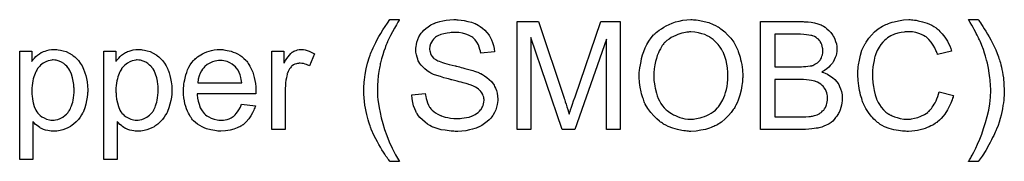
# Model space of a CAD drawing. Extents: x -2 to 8.5, y -2.9 to 5.2.
# Tile 197 of 207: x 6.491 to 7.22, y 1.942 to 2.047. Entities that reach past the tile are written whole.
import ezdxf

# ---------------------------------------------------------------- set-up
doc = ezdxf.new("R2010")
doc.units = 0
doc.layers.add('acc-ni-360-20-out-a_document', color=1, linetype='CONTINUOUS')

msp = doc.modelspace()

# ---------------------------------------------------------------- linework, layer by layer
at = {"layer": 'acc-ni-360-20-out-a_document', "color": 1}
for points in [[(6.771984, 2.047339), (6.771868, 2.046991), (6.771521, 2.046413), (6.771059, 2.045603), (6.77048, 2.044677), (6.769902, 2.04352), (6.768513, 2.041091), (6.767009, 2.03843), (6.765621, 2.035768), (6.764232, 2.033223), (6.76377, 2.032182), (6.763307, 2.03114), (6.763307, 2.031025), (6.763191, 2.030793), (6.76296, 2.030446), (6.762728, 2.029868), (6.762497, 2.029174), (6.76215, 2.028364), (6.761803, 2.027438), (6.761456, 2.026397), (6.76053, 2.023967), (6.75972, 2.021306), (6.75891, 2.018414), (6.7581, 2.015405), (6.7581, 2.01529), (6.757984, 2.014943), (6.757869, 2.014364), (6.757753, 2.01367), (6.757522, 2.012744), (6.757406, 2.011587), (6.757175, 2.01043), (6.756943, 2.009042), (6.756712, 2.007538), (6.75648, 2.005918), (6.756133, 2.002447), (6.755902, 1.998745), (6.755786, 1.994926), (6.755786, 1.994811), (6.755786, 1.994579), (6.755786, 1.994232), (6.755786, 1.993769), (6.755902, 1.993075), (6.755902, 1.992381), (6.756018, 1.991455), (6.756018, 1.990414), (6.756249, 1.987984), (6.756596, 1.985208), (6.757175, 1.981968), (6.757869, 1.978497), (6.758679, 1.974679), (6.75972, 1.970514), (6.761108, 1.966117), (6.762728, 1.961605), (6.764579, 1.956977), (6.766662, 1.952117), (6.769207, 1.947258), (6.7721, 1.942399), (6.765042, 1.942399), (6.764926, 1.942514), (6.764695, 1.942861), (6.764232, 1.94344), (6.763654, 1.94425), (6.76296, 1.945175), (6.76215, 1.946332), (6.761224, 1.947721), (6.760298, 1.949225), (6.759141, 1.95096), (6.7581, 1.952812), (6.756943, 1.954778), (6.755786, 1.956861), (6.754629, 1.959059), (6.753472, 1.961373), (6.751274, 1.966349), (6.751158, 1.966464), (6.751042, 1.966927), (6.750811, 1.967737), (6.750464, 1.968778), (6.750001, 1.970051), (6.749538, 1.971439), (6.749076, 1.973175), (6.748497, 1.975142), (6.748034, 1.977109), (6.747456, 1.979423), (6.746993, 1.981737), (6.746646, 1.984166), (6.745952, 1.989488), (6.745836, 1.99215), (6.74572, 1.994926), (6.74572, 1.995042), (6.74572, 1.995505), (6.74572, 1.996199), (6.745836, 1.997125), (6.745836, 1.998282), (6.745952, 1.99967), (6.746067, 2.001174), (6.746299, 2.00291), (6.746414, 2.004761), (6.746762, 2.006728), (6.747456, 2.010893), (6.748497, 2.01529), (6.749886, 2.019802), (6.750001, 2.019918), (6.750117, 2.02038), (6.750348, 2.02119), (6.750811, 2.022232), (6.751274, 2.023389), (6.751968, 2.024893), (6.752778, 2.026628), (6.753588, 2.028479), (6.754629, 2.030446), (6.755671, 2.032645), (6.756943, 2.034959), (6.758332, 2.037273), (6.759836, 2.039818), (6.761456, 2.042363), (6.763191, 2.044909), (6.765042, 2.047454), (6.7721, 2.047454), (6.771984, 2.047339)], [(6.814677, 2.047339), (6.815487, 2.047339), (6.817686, 2.047107), (6.820115, 2.04676), (6.822661, 2.046181), (6.825438, 2.045487), (6.827983, 2.044562), (6.828099, 2.044562), (6.82833, 2.044446), (6.828677, 2.044215), (6.82914, 2.043983), (6.830297, 2.043405), (6.831801, 2.042363), (6.833537, 2.041206), (6.835272, 2.039702), (6.836892, 2.037967), (6.838396, 2.036), (6.838396, 2.035884), (6.838512, 2.035768), (6.838743, 2.035421), (6.838975, 2.035074), (6.839553, 2.033917), (6.840247, 2.032413), (6.841057, 2.030562), (6.841636, 2.028364), (6.842214, 2.02605), (6.842445, 2.023504), (6.832264, 2.022694), (6.832264, 2.02281), (6.832264, 2.023042), (6.832148, 2.023389), (6.832033, 2.023967), (6.831685, 2.02524), (6.831223, 2.026975), (6.830528, 2.028826), (6.829487, 2.030678), (6.828214, 2.032413), (6.826595, 2.034033), (6.826363, 2.034149), (6.825785, 2.034611), (6.824628, 2.035306), (6.823124, 2.036), (6.821157, 2.036694), (6.818843, 2.037388), (6.81595, 2.037851), (6.812711, 2.037967), (6.811091, 2.037967), (6.810397, 2.037851), (6.809471, 2.037735), (6.807388, 2.037504), (6.805074, 2.037041), (6.80276, 2.036463), (6.800562, 2.035537), (6.799636, 2.034959), (6.798711, 2.03438), (6.79848, 2.034264), (6.798017, 2.033802), (6.797323, 2.032992), (6.796628, 2.032066), (6.795818, 2.030793), (6.795124, 2.029405), (6.794661, 2.027785), (6.79443, 2.025934), (6.79443, 2.025703), (6.79443, 2.02524), (6.794546, 2.02443), (6.794777, 2.023504), (6.795124, 2.022347), (6.795703, 2.02119), (6.796397, 2.020033), (6.797438, 2.018876), (6.797554, 2.018761), (6.798132, 2.018414), (6.798595, 2.018066), (6.799058, 2.017835), (6.799752, 2.017488), (6.800562, 2.017025), (6.801603, 2.016678), (6.80276, 2.016215), (6.804033, 2.015752), (6.805537, 2.015174), (6.807157, 2.014711), (6.809008, 2.014133), (6.811091, 2.01367), (6.813405, 2.013091), (6.81352, 2.013091), (6.813983, 2.012976), (6.814677, 2.01286), (6.815487, 2.012629), (6.816529, 2.012397), (6.817801, 2.01205), (6.819074, 2.011703), (6.820462, 2.011356), (6.823471, 2.010546), (6.826363, 2.009736), (6.827752, 2.009273), (6.829024, 2.00881), (6.830181, 2.008463), (6.831107, 2.008001), (6.831223, 2.008001), (6.831454, 2.007885), (6.831801, 2.007653), (6.832264, 2.007422), (6.833537, 2.006728), (6.835041, 2.005802), (6.836776, 2.00453), (6.838512, 2.003141), (6.840132, 2.001521), (6.84152, 1.999786), (6.841636, 1.999554), (6.842098, 1.998976), (6.842561, 1.997935), (6.843255, 1.996546), (6.843834, 1.994926), (6.844412, 1.992959), (6.84476, 1.990761), (6.844875, 1.988447), (6.844875, 1.988332), (6.844875, 1.988216), (6.844875, 1.987869), (6.844875, 1.987406), (6.844644, 1.986133), (6.844412, 1.984513), (6.84395, 1.982662), (6.843371, 1.980695), (6.842445, 1.978613), (6.841173, 1.976414), (6.841173, 1.976299), (6.841057, 1.976183), (6.840479, 1.975489), (6.839669, 1.974447), (6.838512, 1.973291), (6.837008, 1.971902), (6.835156, 1.970398), (6.833074, 1.96901), (6.830644, 1.967737), (6.830528, 1.967737), (6.830297, 1.967621), (6.82995, 1.967505), (6.829487, 1.967274), (6.828793, 1.967043), (6.827983, 1.966696), (6.826132, 1.966233), (6.823934, 1.965654), (6.821272, 1.965076), (6.81838, 1.964729), (6.815256, 1.964613), (6.813405, 1.964613), (6.812479, 1.964729), (6.811438, 1.964729), (6.810281, 1.964844), (6.808892, 1.96496), (6.806, 1.965423), (6.802992, 1.965886), (6.799984, 1.966696), (6.797091, 1.967737), (6.796975, 1.967737), (6.796744, 1.967853), (6.796397, 1.968084), (6.795934, 1.968315), (6.794546, 1.96901), (6.792926, 1.970051), (6.791075, 1.971439), (6.789108, 1.973059), (6.787257, 1.975026), (6.785521, 1.977224), (6.785521, 1.97734), (6.78529, 1.977571), (6.785174, 1.977918), (6.784827, 1.978381), (6.784596, 1.97896), (6.784248, 1.979654), (6.783439, 1.981389), (6.782629, 1.983588), (6.781934, 1.986017), (6.781472, 1.988794), (6.78124, 1.991687), (6.79119, 1.992612), (6.79119, 1.992497), (6.79119, 1.992381), (6.791306, 1.992034), (6.791306, 1.991571), (6.791538, 1.99053), (6.791885, 1.989026), (6.792347, 1.987522), (6.79281, 1.985786), (6.79362, 1.984166), (6.79443, 1.982662), (6.794546, 1.982546), (6.794893, 1.982084), (6.795471, 1.981274), (6.796397, 1.980464), (6.797554, 1.979423), (6.798827, 1.978381), (6.800562, 1.97734), (6.802413, 1.976414), (6.802529, 1.976414), (6.802645, 1.976299), (6.802992, 1.976183), (6.803339, 1.976067), (6.804496, 1.97572), (6.806, 1.975257), (6.807851, 1.974795), (6.809934, 1.974447), (6.812248, 1.974216), (6.814793, 1.9741), (6.815834, 1.9741), (6.816992, 1.974216), (6.81838, 1.974332), (6.82, 1.974563), (6.821851, 1.974795), (6.823702, 1.975257), (6.825438, 1.975836), (6.825669, 1.975952), (6.826248, 1.976183), (6.827057, 1.976646), (6.828099, 1.977109), (6.82914, 1.977918), (6.830297, 1.978728), (6.831454, 1.979654), (6.83238, 1.980811), (6.832495, 1.980927), (6.832727, 1.981389), (6.833074, 1.981968), (6.833537, 1.982894), (6.833999, 1.983819), (6.834346, 1.984976), (6.834578, 1.986249), (6.834694, 1.987637), (6.834694, 1.987753), (6.834694, 1.988332), (6.834578, 1.989026), (6.834462, 1.989951), (6.834115, 1.990877), (6.833768, 1.992034), (6.83319, 1.993191), (6.83238, 1.994232), (6.832264, 1.994348), (6.831917, 1.994695), (6.831454, 1.995158), (6.830644, 1.995852), (6.829718, 1.996546), (6.828446, 1.997356), (6.826942, 1.998166), (6.825206, 1.99886), (6.825091, 1.998976), (6.824512, 1.999092), (6.823586, 1.999439), (6.823008, 1.999554), (6.822198, 1.999786), (6.821388, 2.000133), (6.820347, 2.000364), (6.81919, 2.000711), (6.817801, 2.001059), (6.816413, 2.001406), (6.814793, 2.001868), (6.812942, 2.002331), (6.810975, 2.002794), (6.810859, 2.002794), (6.810512, 2.00291), (6.809934, 2.003025), (6.80924, 2.003257), (6.808314, 2.003488), (6.807273, 2.00372), (6.804959, 2.004414), (6.802413, 2.005224), (6.799752, 2.006034), (6.797438, 2.006843), (6.796397, 2.007306), (6.795471, 2.007769), (6.795356, 2.007769), (6.79524, 2.007885), (6.794546, 2.008348), (6.793504, 2.008926), (6.792347, 2.009852), (6.790959, 2.010893), (6.789571, 2.012166), (6.788182, 2.01367), (6.787025, 2.01529), (6.786909, 2.015521), (6.786562, 2.0161), (6.7861, 2.017025), (6.785637, 2.018182), (6.785174, 2.019686), (6.784711, 2.021422), (6.784364, 2.023273), (6.784248, 2.02524), (6.784248, 2.025355), (6.784248, 2.025471), (6.784248, 2.025818), (6.784248, 2.026281), (6.78448, 2.027438), (6.784711, 2.028942), (6.785058, 2.030678), (6.785637, 2.032645), (6.786447, 2.034611), (6.787604, 2.036578), (6.787604, 2.036694), (6.787719, 2.03681), (6.788298, 2.037504), (6.789108, 2.03843), (6.790149, 2.039587), (6.791538, 2.040859), (6.793273, 2.042248), (6.795356, 2.04352), (6.79767, 2.044677), (6.797785, 2.044677), (6.798017, 2.044793), (6.798364, 2.044909), (6.798827, 2.04514), (6.799405, 2.045372), (6.800215, 2.045603), (6.80195, 2.046066), (6.804149, 2.046529), (6.806694, 2.046991), (6.809355, 2.047339), (6.812364, 2.047454), (6.813868, 2.047454), (6.814677, 2.047339)], [(6.989616, 2.047339), (6.990657, 2.047339), (6.991699, 2.047223), (6.993087, 2.046991), (6.994475, 2.04676), (6.997484, 2.046181), (7.000954, 2.045256), (7.00431, 2.043868), (7.006045, 2.043058), (7.007781, 2.042132), (7.007896, 2.042016), (7.008128, 2.041901), (7.008591, 2.041553), (7.009285, 2.041206), (7.009979, 2.040628), (7.010905, 2.039934), (7.012872, 2.038314), (7.014954, 2.036231), (7.017268, 2.033686), (7.019467, 2.030678), (7.021318, 2.027322), (7.021318, 2.027207), (7.021549, 2.02686), (7.02178, 2.026397), (7.022012, 2.025703), (7.022475, 2.024777), (7.022822, 2.023736), (7.023285, 2.022463), (7.023747, 2.021075), (7.024095, 2.019571), (7.024557, 2.017951), (7.02502, 2.0161), (7.025367, 2.014248), (7.02583, 2.010199), (7.026061, 2.005802), (7.026061, 2.005687), (7.026061, 2.005224), (7.026061, 2.004645), (7.025946, 2.00372), (7.025946, 2.002678), (7.02583, 2.001406), (7.025599, 2.000017), (7.025483, 1.998513), (7.024904, 1.995158), (7.023979, 1.991455), (7.022706, 1.987753), (7.022012, 1.985902), (7.021086, 1.984051), (7.021086, 1.983935), (7.020855, 1.983588), (7.020623, 1.983125), (7.020161, 1.982431), (7.019698, 1.981621), (7.019119, 1.980811), (7.0175, 1.978613), (7.015533, 1.976299), (7.013219, 1.973869), (7.010442, 1.971555), (7.007202, 1.969472), (7.007087, 1.969472), (7.006855, 1.969241), (7.006277, 1.96901), (7.005583, 1.968662), (7.004773, 1.968315), (7.003847, 1.967968), (7.00269, 1.967505), (7.001417, 1.967043), (7.000029, 1.96658), (6.998525, 1.966117), (6.995169, 1.965423), (6.991583, 1.964844), (6.987765, 1.964613), (6.986608, 1.964613), (6.985913, 1.964729), (6.984872, 1.964729), (6.983715, 1.96496), (6.982443, 1.965076), (6.980938, 1.965307), (6.977815, 1.966001), (6.974459, 1.966927), (6.970988, 1.968315), (6.969253, 1.969125), (6.967517, 1.970051), (6.967401, 1.970167), (6.96717, 1.970282), (6.966707, 1.970629), (6.966013, 1.971092), (6.965319, 1.971555), (6.964509, 1.972249), (6.962542, 1.973985), (6.960344, 1.976067), (6.95803, 1.978613), (6.955947, 1.981505), (6.95398, 1.984861), (6.95398, 1.984976), (6.953749, 1.985323), (6.953517, 1.985786), (6.953286, 1.98648), (6.952939, 1.987406), (6.952592, 1.988447), (6.952129, 1.989604), (6.951782, 1.990877), (6.951319, 1.992381), (6.950856, 1.993885), (6.950162, 1.997356), (6.949699, 2.000943), (6.949468, 2.004877), (6.949468, 2.004992), (6.949468, 2.005108), (6.949468, 2.005802), (6.949584, 2.006843), (6.949584, 2.008232), (6.949815, 2.009852), (6.950047, 2.011819), (6.950394, 2.014017), (6.950856, 2.016331), (6.951319, 2.018761), (6.952013, 2.021306), (6.952939, 2.023851), (6.95398, 2.026513), (6.955137, 2.029058), (6.956641, 2.031603), (6.958261, 2.033917), (6.960112, 2.036116), (6.960228, 2.036231), (6.960575, 2.036578), (6.961269, 2.037157), (6.962079, 2.037851), (6.963121, 2.038777), (6.964393, 2.039702), (6.965897, 2.040744), (6.967633, 2.041785), (6.969484, 2.042826), (6.971567, 2.043868), (6.973881, 2.044793), (6.97631, 2.045719), (6.978971, 2.046413), (6.981748, 2.046991), (6.984641, 2.047339), (6.987765, 2.047454), (6.988806, 2.047454), (6.989616, 2.047339)], [(7.150902, 2.047339), (7.151943, 2.047223), (7.153216, 2.047107), (7.154488, 2.046991), (7.155993, 2.046644), (7.159116, 2.04595), (7.162587, 2.044909), (7.164323, 2.044215), (7.165943, 2.043405), (7.167562, 2.042363), (7.169182, 2.041322), (7.169298, 2.041206), (7.169529, 2.041091), (7.169992, 2.040744), (7.170571, 2.040165), (7.171149, 2.039587), (7.171959, 2.038777), (7.172769, 2.037851), (7.173695, 2.036926), (7.17462, 2.035768), (7.175546, 2.03438), (7.176587, 2.032992), (7.177513, 2.031488), (7.178323, 2.029752), (7.179248, 2.028017), (7.179942, 2.026165), (7.180637, 2.024083), (7.170224, 2.021653), (7.170224, 2.021769), (7.170108, 2.022), (7.169877, 2.022463), (7.169645, 2.023042), (7.169414, 2.023736), (7.169067, 2.024661), (7.168141, 2.026513), (7.166984, 2.028595), (7.165596, 2.030678), (7.16386, 2.032645), (7.162009, 2.03438), (7.161778, 2.034611), (7.161083, 2.035074), (7.159926, 2.035653), (7.158422, 2.036463), (7.156455, 2.037157), (7.154257, 2.037851), (7.151596, 2.038314), (7.148703, 2.03843), (7.147778, 2.03843), (7.147199, 2.038314), (7.146389, 2.038314), (7.145464, 2.038198), (7.143266, 2.037851), (7.140836, 2.037388), (7.13829, 2.036578), (7.135629, 2.035421), (7.1332, 2.033917), (7.133084, 2.033917), (7.132968, 2.033686), (7.132158, 2.033107), (7.131117, 2.032182), (7.129844, 2.030793), (7.12834, 2.029058), (7.126952, 2.027091), (7.125679, 2.024661), (7.124522, 2.022), (7.124522, 2.021884), (7.124406, 2.021653), (7.124291, 2.021306), (7.124175, 2.020727), (7.123944, 2.020033), (7.123712, 2.019223), (7.123365, 2.017256), (7.122902, 2.014943), (7.12244, 2.012397), (7.122208, 2.00962), (7.122092, 2.006612), (7.122092, 2.006496), (7.122092, 2.006149), (7.122092, 2.005571), (7.122092, 2.004877), (7.122208, 2.004067), (7.122208, 2.003025), (7.122324, 2.001868), (7.12244, 2.000596), (7.122787, 1.997819), (7.123365, 1.994811), (7.124059, 1.991803), (7.124985, 1.988794), (7.124985, 1.988679), (7.125101, 1.988447), (7.125332, 1.9881), (7.125563, 1.987522), (7.126258, 1.986133), (7.127299, 1.984513), (7.128572, 1.982662), (7.130191, 1.980695), (7.132043, 1.97896), (7.134241, 1.97734), (7.134357, 1.97734), (7.134588, 1.977224), (7.134935, 1.976993), (7.135398, 1.976762), (7.135976, 1.97653), (7.136671, 1.976183), (7.13829, 1.975489), (7.140373, 1.974795), (7.142687, 1.974216), (7.145232, 1.973753), (7.147894, 1.973638), (7.148703, 1.973638), (7.149398, 1.973753), (7.150208, 1.973753), (7.151017, 1.973869), (7.1531, 1.974332), (7.15553, 1.97491), (7.157959, 1.975836), (7.160505, 1.977109), (7.161778, 1.977803), (7.162935, 1.978728), (7.16305, 1.978844), (7.163166, 1.97896), (7.163513, 1.979307), (7.163976, 1.979654), (7.164439, 1.980233), (7.165017, 1.980927), (7.165711, 1.981621), (7.16629, 1.982546), (7.166984, 1.983588), (7.167794, 1.984745), (7.168488, 1.985902), (7.169182, 1.98729), (7.169761, 1.988794), (7.170339, 1.990414), (7.170918, 1.99215), (7.171381, 1.994001), (7.182025, 1.99134), (7.182025, 1.991224), (7.181909, 1.990761), (7.181678, 1.990067), (7.181331, 1.989141), (7.180984, 1.9881), (7.180521, 1.986827), (7.179942, 1.985439), (7.179248, 1.983935), (7.177628, 1.980695), (7.175546, 1.977456), (7.174273, 1.975836), (7.173, 1.974216), (7.171612, 1.972828), (7.169992, 1.971439), (7.169877, 1.971324), (7.169645, 1.971092), (7.169067, 1.970861), (7.168488, 1.970398), (7.167562, 1.96982), (7.166637, 1.969241), (7.165364, 1.968662), (7.164092, 1.968084), (7.162587, 1.96739), (7.160968, 1.966811), (7.159232, 1.966233), (7.157381, 1.965654), (7.155414, 1.965191), (7.153331, 1.96496), (7.151133, 1.964729), (7.148819, 1.964613), (7.147546, 1.964613), (7.146621, 1.964729), (7.145579, 1.964729), (7.144307, 1.964844), (7.142918, 1.965076), (7.141299, 1.965307), (7.137943, 1.965886), (7.134472, 1.966811), (7.131001, 1.968084), (7.129382, 1.968894), (7.127762, 1.96982), (7.127646, 1.969935), (7.127415, 1.970051), (7.126952, 1.970398), (7.126489, 1.970861), (7.125795, 1.971324), (7.124985, 1.972018), (7.124059, 1.972828), (7.123134, 1.973753), (7.122208, 1.974795), (7.121167, 1.975836), (7.119084, 1.978497), (7.117117, 1.981621), (7.115382, 1.985092), (7.115382, 1.985208), (7.11515, 1.985555), (7.115035, 1.986133), (7.114688, 1.986827), (7.114456, 1.987753), (7.114109, 1.98891), (7.113646, 1.990183), (7.113299, 1.991571), (7.112952, 1.993075), (7.112489, 1.994811), (7.111911, 1.998397), (7.111448, 2.002447), (7.111217, 2.006612), (7.111217, 2.006728), (7.111217, 2.007191), (7.111217, 2.007885), (7.111332, 2.008695), (7.111332, 2.009852), (7.111448, 2.011009), (7.111564, 2.012513), (7.111795, 2.014017), (7.112374, 2.017372), (7.113184, 2.021075), (7.114341, 2.024777), (7.11596, 2.028364), (7.116076, 2.028479), (7.116192, 2.028826), (7.116423, 2.029289), (7.116886, 2.029868), (7.117349, 2.030678), (7.117927, 2.031603), (7.119431, 2.033686), (7.121398, 2.036), (7.123712, 2.038314), (7.126373, 2.040628), (7.129497, 2.042595), (7.129613, 2.04271), (7.12996, 2.042826), (7.130423, 2.043058), (7.131001, 2.043405), (7.131927, 2.043752), (7.132852, 2.044099), (7.13401, 2.044562), (7.135282, 2.045024), (7.136671, 2.045487), (7.138175, 2.04595), (7.141414, 2.046644), (7.145117, 2.047223), (7.148935, 2.047454), (7.150092, 2.047454), (7.150902, 2.047339)], [(7.200421, 2.047339), (7.200768, 2.046876), (7.201231, 2.046066), (7.201925, 2.04514), (7.202851, 2.043868), (7.203777, 2.042363), (7.204818, 2.040744), (7.205975, 2.038892), (7.207248, 2.03681), (7.208405, 2.034612), (7.209677, 2.032413), (7.21095, 2.029984), (7.213264, 2.025008), (7.214421, 2.022347), (7.215347, 2.019802), (7.215347, 2.019686), (7.215578, 2.019224), (7.215694, 2.018645), (7.216041, 2.017719), (7.216388, 2.016678), (7.216735, 2.015405), (7.217082, 2.013901), (7.217545, 2.012282), (7.217892, 2.01043), (7.218239, 2.008463), (7.218586, 2.006496), (7.218933, 2.004298), (7.219396, 1.99967), (7.219627, 1.994927), (7.219627, 1.994811), (7.219627, 1.994232), (7.219627, 1.993422), (7.219512, 1.992381), (7.219512, 1.991108), (7.21928, 1.989489), (7.219165, 1.987753), (7.218933, 1.985786), (7.218586, 1.983704), (7.218239, 1.98139), (7.217198, 1.976646), (7.216619, 1.974101), (7.215809, 1.971555), (7.214999, 1.968894), (7.213958, 1.966349), (7.213842, 1.966233), (7.213727, 1.96577), (7.21338, 1.965076), (7.212917, 1.964035), (7.212454, 1.962878), (7.21176, 1.961489), (7.21095, 1.959985), (7.21014, 1.95825), (7.209215, 1.956398), (7.208173, 1.954547), (7.205859, 1.950498), (7.203198, 1.946332), (7.200306, 1.942399), (7.193248, 1.942399), (7.193248, 1.942514), (7.193479, 1.942746), (7.193711, 1.943093), (7.193942, 1.943556), (7.194289, 1.94425), (7.194752, 1.944944), (7.195215, 1.94587), (7.195793, 1.946911), (7.197066, 1.949225), (7.198454, 1.952118), (7.199843, 1.955241), (7.201463, 1.958828), (7.202967, 1.962646), (7.204355, 1.966696), (7.205743, 1.971092), (7.207016, 1.975605), (7.208057, 1.980233), (7.208867, 1.985092), (7.20933, 1.989951), (7.209562, 1.994927), (7.209562, 1.995042), (7.209562, 1.995389), (7.209562, 1.995968), (7.209562, 1.996662), (7.209446, 1.997588), (7.209446, 1.998745), (7.20933, 1.999902), (7.209215, 2.00129), (7.209099, 2.002794), (7.208983, 2.004414), (7.20852, 2.007769), (7.207942, 2.011472), (7.207132, 2.01529), (7.207132, 2.015405), (7.207016, 2.015637), (7.2069, 2.0161), (7.206785, 2.016678), (7.206553, 2.017372), (7.206322, 2.018298), (7.205743, 2.02038), (7.205049, 2.022695), (7.204124, 2.025356), (7.203082, 2.028248), (7.201925, 2.031025), (7.201925, 2.031141), (7.20181, 2.031256), (7.201694, 2.031603), (7.201463, 2.03195), (7.201231, 2.032529), (7.200884, 2.033223), (7.200537, 2.033917), (7.200074, 2.034959), (7.199496, 2.036), (7.198917, 2.037157), (7.198223, 2.038545), (7.197413, 2.04005), (7.196488, 2.041669), (7.195562, 2.043405), (7.194405, 2.045372), (7.193248, 2.047454), (7.200306, 2.047454), (7.200421, 2.047339)], [(6.935468, 1.966001), (6.925287, 1.966001), (6.925287, 2.032992), (6.901915, 1.966001), (6.892428, 1.966001), (6.869288, 2.034149), (6.869288, 1.966001), (6.859106, 1.966001), (6.859106, 2.046066), (6.874957, 2.046066), (6.893932, 1.989257), (6.893932, 1.989141), (6.894048, 1.98891), (6.894163, 1.988563), (6.894395, 1.987984), (6.894858, 1.986596), (6.895436, 1.984861), (6.896015, 1.982894), (6.896709, 1.980927), (6.897287, 1.979075), (6.89775, 1.977456), (6.897866, 1.977687), (6.897981, 1.978266), (6.898329, 1.979307), (6.898791, 1.980695), (6.89937, 1.982546), (6.90018, 1.984745), (6.90099, 1.98729), (6.902031, 1.990298), (6.921237, 2.046066), (6.935468, 2.046066), (6.935468, 1.966001)], [(7.071532, 2.04595), (7.072457, 2.04595), (7.07454, 2.045719), (7.076854, 2.045487), (7.079283, 2.045024), (7.081713, 2.044446), (7.083911, 2.043636), (7.084027, 2.043636), (7.084143, 2.04352), (7.084837, 2.043173), (7.085878, 2.042595), (7.087035, 2.041785), (7.088424, 2.040744), (7.089928, 2.039471), (7.091316, 2.037851), (7.092589, 2.036116), (7.092705, 2.035884), (7.093052, 2.03519), (7.09363, 2.034264), (7.094209, 2.032876), (7.094787, 2.031256), (7.095366, 2.029521), (7.095713, 2.027554), (7.095828, 2.025587), (7.095828, 2.025355), (7.095828, 2.024777), (7.095713, 2.023736), (7.095481, 2.022463), (7.095134, 2.020959), (7.094556, 2.019339), (7.093862, 2.017719), (7.092936, 2.015984), (7.09282, 2.015752), (7.092473, 2.01529), (7.091779, 2.014364), (7.090853, 2.013438), (7.089696, 2.012281), (7.088308, 2.011009), (7.086573, 2.009852), (7.084606, 2.008695), (7.084721, 2.008695), (7.084953, 2.008579), (7.0853, 2.008463), (7.085763, 2.008232), (7.087151, 2.007769), (7.088771, 2.006959), (7.090506, 2.005918), (7.092473, 2.004645), (7.094209, 2.003141), (7.095828, 2.00129), (7.095944, 2.001059), (7.096407, 2.000364), (7.097101, 1.999323), (7.097795, 1.997935), (7.09849, 1.996083), (7.099184, 1.994117), (7.099647, 1.991803), (7.099762, 1.989257), (7.099762, 1.989141), (7.099762, 1.989026), (7.099762, 1.988332), (7.099647, 1.987175), (7.099415, 1.985786), (7.099184, 1.984166), (7.098721, 1.982431), (7.098142, 1.98058), (7.097333, 1.978728), (7.097217, 1.978497), (7.09687, 1.977918), (7.096407, 1.977109), (7.095713, 1.975952), (7.094787, 1.974795), (7.093862, 1.973522), (7.092705, 1.972249), (7.091432, 1.971208), (7.091316, 1.971092), (7.090853, 1.970745), (7.090043, 1.970282), (7.089002, 1.96982), (7.08773, 1.969125), (7.086225, 1.968431), (7.084606, 1.967853), (7.082639, 1.967274), (7.082407, 1.967274), (7.081713, 1.967043), (7.080556, 1.966927), (7.079052, 1.966696), (7.077201, 1.966464), (7.075002, 1.966233), (7.072573, 1.966117), (7.069796, 1.966001), (7.039251, 1.966001), (7.039251, 2.046066), (7.070722, 2.046066), (7.071532, 2.04595)], [(6.987765, 2.038314), (6.986723, 2.038314), (6.985913, 2.038198), (6.984872, 2.038082), (6.983831, 2.037851), (6.982558, 2.03762), (6.98117, 2.037388), (6.978162, 2.036463), (6.976542, 2.035768), (6.974922, 2.035074), (6.973186, 2.034149), (6.971567, 2.033107), (6.969947, 2.03195), (6.968443, 2.030562), (6.968327, 2.030446), (6.968096, 2.030215), (6.967749, 2.029752), (6.96717, 2.029058), (6.966592, 2.028248), (6.965897, 2.027207), (6.965203, 2.025934), (6.964393, 2.02443), (6.963699, 2.02281), (6.962889, 2.020843), (6.962195, 2.018761), (6.961617, 2.016447), (6.961038, 2.013901), (6.960691, 2.011009), (6.960459, 2.008001), (6.960344, 2.004761), (6.960344, 2.004645), (6.960344, 2.004182), (6.960344, 2.003372), (6.960459, 2.002331), (6.960575, 2.001174), (6.960807, 1.999786), (6.961038, 1.998166), (6.961269, 1.996546), (6.962195, 1.992844), (6.962889, 1.990993), (6.963583, 1.989026), (6.964509, 1.987175), (6.96555, 1.985323), (6.966707, 1.983588), (6.968096, 1.981968), (6.968211, 1.981852), (6.968443, 1.981621), (6.968906, 1.981158), (6.969484, 1.980695), (6.970294, 1.980001), (6.97122, 1.979307), (6.972261, 1.978613), (6.973418, 1.977803), (6.974806, 1.976993), (6.97631, 1.976299), (6.97793, 1.975604), (6.979666, 1.97491), (6.981517, 1.974447), (6.983368, 1.973985), (6.985451, 1.973753), (6.987649, 1.973638), (6.988227, 1.973638), (6.988806, 1.973753), (6.989616, 1.973753), (6.990657, 1.973869), (6.991814, 1.9741), (6.993203, 1.974332), (6.994591, 1.974679), (6.996211, 1.975142), (6.997715, 1.97572), (6.99945, 1.976299), (7.00107, 1.977109), (7.00269, 1.97815), (7.00431, 1.979191), (7.00593, 1.980464), (7.007434, 1.981968), (7.007549, 1.982084), (7.007781, 1.982315), (7.008128, 1.982894), (7.008706, 1.983588), (7.009285, 1.984398), (7.009863, 1.985439), (7.010558, 1.986712), (7.011368, 1.9881), (7.012062, 1.98972), (7.012756, 1.991571), (7.013334, 1.993538), (7.014029, 1.995621), (7.014491, 1.997935), (7.014838, 2.00048), (7.01507, 2.003141), (7.015186, 2.005918), (7.015186, 2.006034), (7.015186, 2.006381), (7.015186, 2.006843), (7.015186, 2.007538), (7.01507, 2.008348), (7.01507, 2.009389), (7.014954, 2.01043), (7.014723, 2.011703), (7.014376, 2.014364), (7.013797, 2.017141), (7.012987, 2.020149), (7.01183, 2.022926), (7.01183, 2.023042), (7.011715, 2.023273), (7.011483, 2.02362), (7.011252, 2.024083), (7.010442, 2.025471), (7.009401, 2.027091), (7.008012, 2.028942), (7.006277, 2.030793), (7.00431, 2.032645), (7.002111, 2.034264), (7.001996, 2.034264), (7.00188, 2.034496), (7.001533, 2.034611), (7.000954, 2.034959), (7.000376, 2.03519), (6.999682, 2.035537), (6.997946, 2.036347), (6.995864, 2.037041), (6.993434, 2.037735), (6.990657, 2.038198), (6.987765, 2.038314)], [(7.06887, 2.036578), (7.049896, 2.036578), (7.049896, 2.012513), (7.069565, 2.012513), (7.071069, 2.012629), (7.072689, 2.012744), (7.074308, 2.01286), (7.075928, 2.013091), (7.077201, 2.013323), (7.077432, 2.013438), (7.077895, 2.013554), (7.078589, 2.013901), (7.079515, 2.014364), (7.08044, 2.014827), (7.081482, 2.015521), (7.082523, 2.016447), (7.083333, 2.017372), (7.083449, 2.017488), (7.08368, 2.017835), (7.084027, 2.018529), (7.084374, 2.019339), (7.084721, 2.020265), (7.085068, 2.021422), (7.0853, 2.02281), (7.085416, 2.024314), (7.085416, 2.024546), (7.085416, 2.025008), (7.0853, 2.025703), (7.085184, 2.026628), (7.084953, 2.027785), (7.084606, 2.028942), (7.084143, 2.030099), (7.083449, 2.031256), (7.083333, 2.031372), (7.083101, 2.031719), (7.082639, 2.032297), (7.08206, 2.032876), (7.08125, 2.03357), (7.080325, 2.034264), (7.079168, 2.034959), (7.077895, 2.035421), (7.077779, 2.035421), (7.077201, 2.035653), (7.076391, 2.035768), (7.075118, 2.036), (7.073383, 2.036231), (7.071416, 2.036347), (7.06887, 2.036578)], [(6.518717, 2.02524), (6.519527, 2.025124), (6.521262, 2.024893), (6.523345, 2.02443), (6.525543, 2.023736), (6.527742, 2.022694), (6.52994, 2.021422), (6.530056, 2.021422), (6.530171, 2.02119), (6.530865, 2.020727), (6.531907, 2.019802), (6.533179, 2.018645), (6.534568, 2.017141), (6.535956, 2.01529), (6.537345, 2.013091), (6.538502, 2.010661), (6.538502, 2.010546), (6.538617, 2.010314), (6.538733, 2.009967), (6.538964, 2.009505), (6.539196, 2.00881), (6.539427, 2.008), (6.540006, 2.006149), (6.540584, 2.003835), (6.541047, 2.00129), (6.541394, 1.998397), (6.54151, 1.995389), (6.54151, 1.995273), (6.54151, 1.995042), (6.54151, 1.994579), (6.54151, 1.993885), (6.541394, 1.993075), (6.541394, 1.992149), (6.541163, 1.990067), (6.5407, 1.987522), (6.540121, 1.98486), (6.539311, 1.982084), (6.53827, 1.979307), (6.53827, 1.979191), (6.538154, 1.97896), (6.537923, 1.978613), (6.537692, 1.97815), (6.536882, 1.976877), (6.535841, 1.975257), (6.534568, 1.973522), (6.532948, 1.971786), (6.531097, 1.970051), (6.528899, 1.968431), (6.528783, 1.968431), (6.528667, 1.968315), (6.52832, 1.968084), (6.527857, 1.967852), (6.5267, 1.967274), (6.52508, 1.96658), (6.523114, 1.965886), (6.521031, 1.965307), (6.518601, 1.964844), (6.516172, 1.964729), (6.515362, 1.964729), (6.514436, 1.964844), (6.513279, 1.96496), (6.511891, 1.965191), (6.510386, 1.965539), (6.508882, 1.966001), (6.507378, 1.966696), (6.507263, 1.966811), (6.506684, 1.967043), (6.50599, 1.967505), (6.505064, 1.9682), (6.504139, 1.968894), (6.502982, 1.969819), (6.50194, 1.970861), (6.501015, 1.972018), (6.501015, 1.943787), (6.49118, 1.943787), (6.49118, 2.024083), (6.500089, 2.024083), (6.500089, 2.016447), (6.500205, 2.016678), (6.500668, 2.017141), (6.501246, 2.017951), (6.502172, 2.018876), (6.503213, 2.020033), (6.50437, 2.021074), (6.505758, 2.022116), (6.507147, 2.023041), (6.507378, 2.023157), (6.507841, 2.023389), (6.508767, 2.023736), (6.509924, 2.024198), (6.511312, 2.024661), (6.512932, 2.025008), (6.514783, 2.02524), (6.516866, 2.025355), (6.518138, 2.025355), (6.518717, 2.02524)], [(6.580963, 2.02524), (6.581773, 2.025124), (6.583509, 2.024893), (6.585592, 2.02443), (6.58779, 2.023736), (6.589988, 2.022694), (6.592186, 2.021422), (6.592302, 2.021422), (6.592418, 2.02119), (6.593112, 2.020727), (6.594153, 2.019802), (6.595426, 2.018645), (6.596814, 2.017141), (6.598203, 2.01529), (6.599591, 2.013091), (6.600748, 2.010661), (6.600748, 2.010546), (6.600864, 2.010314), (6.60098, 2.009967), (6.601211, 2.009505), (6.601442, 2.00881), (6.601674, 2.008), (6.602252, 2.006149), (6.602831, 2.003835), (6.603294, 2.00129), (6.603641, 1.998397), (6.603756, 1.995389), (6.603756, 1.995273), (6.603756, 1.995042), (6.603756, 1.994579), (6.603756, 1.993885), (6.603641, 1.993075), (6.603641, 1.992149), (6.603409, 1.990067), (6.602947, 1.987522), (6.602368, 1.98486), (6.601558, 1.982084), (6.600517, 1.979307), (6.600517, 1.979191), (6.600401, 1.97896), (6.60017, 1.978613), (6.599938, 1.97815), (6.599128, 1.976877), (6.598087, 1.975257), (6.596814, 1.973522), (6.595195, 1.971786), (6.593343, 1.970051), (6.591145, 1.968431), (6.591029, 1.968431), (6.590914, 1.968315), (6.590567, 1.968084), (6.590104, 1.967852), (6.588947, 1.967274), (6.587327, 1.96658), (6.58536, 1.965886), (6.583278, 1.965307), (6.580848, 1.964844), (6.578418, 1.964729), (6.577608, 1.964729), (6.576683, 1.964844), (6.575526, 1.96496), (6.574137, 1.965191), (6.572633, 1.965539), (6.571129, 1.966001), (6.569625, 1.966696), (6.569509, 1.966811), (6.568931, 1.967043), (6.568236, 1.967505), (6.567311, 1.9682), (6.566385, 1.968894), (6.565228, 1.969819), (6.564187, 1.970861), (6.563261, 1.972018), (6.563261, 1.943787), (6.553427, 1.943787), (6.553427, 2.024083), (6.562336, 2.024083), (6.562336, 2.016447), (6.562452, 2.016678), (6.562914, 2.017141), (6.563493, 2.017951), (6.564418, 2.018876), (6.56546, 2.020033), (6.566617, 2.021074), (6.568005, 2.022116), (6.569394, 2.023041), (6.569625, 2.023157), (6.570088, 2.023389), (6.571013, 2.023736), (6.57217, 2.024198), (6.573559, 2.024661), (6.575178, 2.025008), (6.57703, 2.02524), (6.579112, 2.025355), (6.580385, 2.025355), (6.580963, 2.02524)], [(6.641359, 2.02524), (6.642284, 2.025124), (6.643441, 2.024893), (6.644714, 2.024661), (6.646218, 2.024314), (6.647607, 2.023967), (6.649226, 2.023389), (6.650731, 2.02281), (6.65235, 2.022), (6.65397, 2.021075), (6.65559, 2.020033), (6.657094, 2.018761), (6.658483, 2.017372), (6.658598, 2.017256), (6.65883, 2.017025), (6.659177, 2.016562), (6.65964, 2.015868), (6.660218, 2.015058), (6.660797, 2.014133), (6.661491, 2.012976), (6.662185, 2.011587), (6.662879, 2.010083), (6.663573, 2.008463), (6.664152, 2.006612), (6.66473, 2.004645), (6.665193, 2.002447), (6.66554, 2.000133), (6.665772, 1.997703), (6.665887, 1.995042), (6.665887, 1.994926), (6.665887, 1.994464), (6.665887, 1.993654), (6.665772, 1.992497), (6.622384, 1.992497), (6.622384, 1.992381), (6.622384, 1.992034), (6.6225, 1.991571), (6.6225, 1.990877), (6.622615, 1.990067), (6.622847, 1.989141), (6.623194, 1.987059), (6.623888, 1.984745), (6.624814, 1.982199), (6.626087, 1.979885), (6.627706, 1.977803), (6.627822, 1.977803), (6.627938, 1.977571), (6.628632, 1.976993), (6.629673, 1.976183), (6.631062, 1.975373), (6.632913, 1.974447), (6.634995, 1.973638), (6.637309, 1.973059), (6.638582, 1.972943), (6.639971, 1.972828), (6.640896, 1.972828), (6.641937, 1.972943), (6.64321, 1.973175), (6.644599, 1.973522), (6.646218, 1.973985), (6.647722, 1.974679), (6.649226, 1.975604), (6.649342, 1.97572), (6.649921, 1.976183), (6.650615, 1.976877), (6.651425, 1.977803), (6.65235, 1.979075), (6.653392, 1.980695), (6.654433, 1.982546), (6.655359, 1.984745), (6.66554, 1.983472), (6.66554, 1.983356), (6.665425, 1.983125), (6.665309, 1.982662), (6.665077, 1.981968), (6.66473, 1.981274), (6.664383, 1.980348), (6.663458, 1.978381), (6.662301, 1.976183), (6.660681, 1.973869), (6.65883, 1.971671), (6.656516, 1.969588), (6.6564, 1.969588), (6.656168, 1.969357), (6.655821, 1.969125), (6.655359, 1.968778), (6.654664, 1.968431), (6.65397, 1.968084), (6.653045, 1.967621), (6.652003, 1.967158), (6.650846, 1.966696), (6.649689, 1.966233), (6.646797, 1.965539), (6.643557, 1.96496), (6.639971, 1.964729), (6.638698, 1.964729), (6.637888, 1.964844), (6.636847, 1.96496), (6.635574, 1.965191), (6.634185, 1.965423), (6.632681, 1.965654), (6.629442, 1.96658), (6.627706, 1.967274), (6.626087, 1.967968), (6.624351, 1.968894), (6.622731, 1.969935), (6.621227, 1.971092), (6.619723, 1.97248), (6.619607, 1.972596), (6.619376, 1.972828), (6.619029, 1.97329), (6.618566, 1.973985), (6.617988, 1.974794), (6.617409, 1.97572), (6.616715, 1.976877), (6.616021, 1.97815), (6.615326, 1.979654), (6.614632, 1.981274), (6.614054, 1.983125), (6.613475, 1.985092), (6.613012, 1.987174), (6.612665, 1.989488), (6.612434, 1.991918), (6.612318, 1.994464), (6.612318, 1.994579), (6.612318, 1.995158), (6.612318, 1.995852), (6.612434, 1.996893), (6.61255, 1.998166), (6.612665, 1.999554), (6.612897, 2.001174), (6.613244, 2.002794), (6.614169, 2.006496), (6.614748, 2.008348), (6.615442, 2.010314), (6.616368, 2.012166), (6.617409, 2.013901), (6.618566, 2.015637), (6.619839, 2.017256), (6.619954, 2.017372), (6.620186, 2.017603), (6.620649, 2.017951), (6.621227, 2.018529), (6.621921, 2.019108), (6.622847, 2.019802), (6.623888, 2.020612), (6.625161, 2.021306), (6.626434, 2.022116), (6.627938, 2.02281), (6.629557, 2.023504), (6.631293, 2.024083), (6.633144, 2.024661), (6.635111, 2.025008), (6.637194, 2.02524), (6.639392, 2.025355), (6.640549, 2.025355), (6.641359, 2.02524)], [(6.70106, 2.02524), (6.702333, 2.025008), (6.703837, 2.024546), (6.705457, 2.023967), (6.707308, 2.023157), (6.709275, 2.022116), (6.705688, 2.013091), (6.705572, 2.013207), (6.70511, 2.013438), (6.704415, 2.013785), (6.70349, 2.014133), (6.702449, 2.01448), (6.701176, 2.014827), (6.699903, 2.015058), (6.69863, 2.015174), (6.698052, 2.015174), (6.697473, 2.015058), (6.696663, 2.014943), (6.695854, 2.014711), (6.694812, 2.014364), (6.693771, 2.013901), (6.692845, 2.013207), (6.69273, 2.013091), (6.692383, 2.01286), (6.692035, 2.012397), (6.691457, 2.011819), (6.690878, 2.011009), (6.6903, 2.010083), (6.689721, 2.009042), (6.689259, 2.007769), (6.689143, 2.007538), (6.689027, 2.006843), (6.688796, 2.005802), (6.688449, 2.004414), (6.688102, 2.002678), (6.68787, 2.000711), (6.687755, 1.998629), (6.687639, 1.996315), (6.687639, 1.966001), (6.677804, 1.966001), (6.677804, 2.024083), (6.686713, 2.024083), (6.686713, 2.01529), (6.686829, 2.015405), (6.687292, 2.016215), (6.68787, 2.017256), (6.688796, 2.018529), (6.689721, 2.019802), (6.690763, 2.02119), (6.691804, 2.022347), (6.692845, 2.023273), (6.692961, 2.023389), (6.693308, 2.02362), (6.694002, 2.023967), (6.694697, 2.024314), (6.695622, 2.024661), (6.696779, 2.025008), (6.697936, 2.02524), (6.699209, 2.025355), (6.700019, 2.025355), (6.70106, 2.02524)], [(6.51594, 2.017603), (6.515362, 2.017603), (6.514899, 2.017488), (6.513742, 2.017256), (6.512238, 2.016909), (6.510502, 2.016215), (6.508651, 2.015174), (6.50761, 2.01448), (6.506684, 2.01367), (6.505758, 2.012744), (6.504833, 2.011703), (6.504833, 2.011587), (6.504601, 2.011471), (6.50437, 2.011124), (6.504139, 2.010661), (6.503792, 2.009967), (6.503329, 2.009273), (6.502866, 2.008348), (6.502519, 2.007422), (6.502056, 2.006265), (6.501593, 2.004992), (6.501246, 2.003604), (6.500783, 2.0021), (6.500552, 2.000364), (6.500321, 1.998629), (6.500089, 1.996777), (6.500089, 1.994695), (6.500089, 1.994579), (6.500089, 1.994232), (6.500089, 1.993654), (6.500205, 1.992844), (6.500205, 1.991918), (6.500321, 1.990877), (6.500668, 1.988447), (6.501246, 1.98567), (6.50194, 1.983009), (6.503097, 1.980348), (6.503792, 1.979191), (6.504601, 1.97815), (6.504833, 1.977918), (6.505411, 1.97734), (6.506337, 1.976414), (6.50761, 1.975489), (6.50923, 1.974563), (6.511081, 1.973638), (6.513163, 1.973059), (6.51432, 1.972943), (6.515477, 1.972828), (6.516172, 1.972828), (6.516634, 1.972943), (6.517791, 1.973175), (6.519411, 1.973522), (6.521147, 1.974216), (6.522998, 1.975142), (6.524849, 1.97653), (6.525775, 1.97734), (6.5267, 1.978265), (6.5267, 1.978381), (6.526932, 1.978497), (6.527163, 1.978844), (6.527394, 1.979307), (6.527857, 1.979885), (6.528204, 1.980695), (6.528667, 1.981505), (6.52913, 1.982546), (6.529477, 1.983588), (6.52994, 1.984976), (6.530403, 1.986364), (6.53075, 1.987869), (6.530981, 1.989604), (6.531212, 1.991455), (6.531444, 1.993422), (6.531444, 1.995505), (6.531444, 1.99562), (6.531444, 1.995968), (6.531444, 1.996546), (6.531328, 1.997356), (6.531328, 1.998282), (6.531212, 1.999323), (6.530865, 2.001753), (6.530287, 2.004414), (6.529477, 2.007075), (6.52832, 2.009736), (6.527626, 2.011009), (6.526816, 2.01205), (6.526816, 2.012166), (6.526584, 2.012281), (6.526006, 2.012976), (6.52508, 2.013785), (6.523808, 2.014827), (6.522188, 2.015868), (6.520337, 2.016794), (6.518254, 2.017372), (6.517097, 2.017488), (6.51594, 2.017603)], [(6.578187, 2.017603), (6.577608, 2.017603), (6.577145, 2.017488), (6.575988, 2.017256), (6.574484, 2.016909), (6.572749, 2.016215), (6.570898, 2.015174), (6.569856, 2.01448), (6.568931, 2.01367), (6.568005, 2.012744), (6.567079, 2.011703), (6.567079, 2.011587), (6.566848, 2.011471), (6.566617, 2.011124), (6.566385, 2.010661), (6.566038, 2.009967), (6.565575, 2.009273), (6.565113, 2.008348), (6.564766, 2.007422), (6.564303, 2.006265), (6.56384, 2.004992), (6.563493, 2.003604), (6.56303, 2.0021), (6.562799, 2.000364), (6.562567, 1.998629), (6.562336, 1.996777), (6.562336, 1.994695), (6.562336, 1.994579), (6.562336, 1.994232), (6.562336, 1.993654), (6.562452, 1.992844), (6.562452, 1.991918), (6.562567, 1.990877), (6.562914, 1.988447), (6.563493, 1.98567), (6.564187, 1.983009), (6.565344, 1.980348), (6.566038, 1.979191), (6.566848, 1.97815), (6.567079, 1.977918), (6.567658, 1.97734), (6.568584, 1.976414), (6.569856, 1.975489), (6.571476, 1.974563), (6.573327, 1.973638), (6.57541, 1.973059), (6.576567, 1.972943), (6.577724, 1.972828), (6.578418, 1.972828), (6.578881, 1.972943), (6.580038, 1.973175), (6.581658, 1.973522), (6.583393, 1.974216), (6.585244, 1.975142), (6.587096, 1.97653), (6.588021, 1.97734), (6.588947, 1.978265), (6.588947, 1.978381), (6.589178, 1.978497), (6.58941, 1.978844), (6.589641, 1.979307), (6.590104, 1.979885), (6.590451, 1.980695), (6.590914, 1.981505), (6.591377, 1.982546), (6.591724, 1.983588), (6.592186, 1.984976), (6.592649, 1.986364), (6.592996, 1.987869), (6.593228, 1.989604), (6.593459, 1.991455), (6.59369, 1.993422), (6.59369, 1.995505), (6.59369, 1.99562), (6.59369, 1.995968), (6.59369, 1.996546), (6.593575, 1.997356), (6.593575, 1.998282), (6.593459, 1.999323), (6.593112, 2.001753), (6.592533, 2.004414), (6.591724, 2.007075), (6.590567, 2.009736), (6.589872, 2.011009), (6.589062, 2.01205), (6.589062, 2.012166), (6.588831, 2.012281), (6.588253, 2.012976), (6.587327, 2.013785), (6.586054, 2.014827), (6.584435, 2.015868), (6.582583, 2.016794), (6.580501, 2.017372), (6.579344, 2.017488), (6.578187, 2.017603)], [(6.639508, 2.017256), (6.638814, 2.017256), (6.638351, 2.017141), (6.637078, 2.017025), (6.635574, 2.016678), (6.633723, 2.0161), (6.631756, 2.01529), (6.629905, 2.014133), (6.628053, 2.012629), (6.627822, 2.012397), (6.627359, 2.011819), (6.626549, 2.010777), (6.625739, 2.009389), (6.624814, 2.007769), (6.624004, 2.005686), (6.62331, 2.003257), (6.622963, 2.000596), (6.655474, 2.000596), (6.655474, 2.000711), (6.655474, 2.000943), (6.655359, 2.00129), (6.655359, 2.001753), (6.655127, 2.003141), (6.65478, 2.004645), (6.654202, 2.006496), (6.653623, 2.008232), (6.652698, 2.009967), (6.651656, 2.011472), (6.651656, 2.011587), (6.651425, 2.011703), (6.650846, 2.012397), (6.649805, 2.013323), (6.648417, 2.014364), (6.646681, 2.015405), (6.644599, 2.016331), (6.642169, 2.017025), (6.640896, 2.017141), (6.639508, 2.017256)], [(7.070953, 2.003025), (7.049896, 2.003025), (7.049896, 1.975489), (7.072689, 1.975489), (7.075118, 1.975604), (7.076159, 1.97572), (7.077085, 1.975836), (7.077201, 1.975836), (7.077664, 1.975952), (7.078358, 1.976067), (7.079168, 1.976299), (7.081135, 1.976993), (7.083101, 1.977918), (7.083217, 1.978034), (7.083564, 1.978266), (7.084027, 1.978613), (7.084606, 1.979075), (7.085184, 1.97977), (7.085994, 1.980464), (7.086573, 1.981389), (7.087267, 1.982431), (7.087382, 1.982546), (7.087498, 1.982894), (7.08773, 1.983588), (7.088077, 1.984398), (7.088424, 1.985323), (7.088655, 1.98648), (7.088771, 1.987869), (7.088886, 1.989257), (7.088886, 1.989488), (7.088886, 1.989951), (7.088771, 1.990877), (7.088539, 1.991918), (7.088308, 1.993075), (7.087845, 1.994348), (7.087267, 1.995621), (7.086457, 1.996893), (7.086341, 1.997009), (7.085994, 1.997472), (7.085531, 1.99805), (7.084837, 1.998745), (7.083911, 1.999554), (7.082754, 2.000364), (7.081482, 2.001059), (7.079978, 2.001637), (7.079746, 2.001753), (7.079283, 2.001868), (7.078242, 2.0021), (7.076969, 2.002331), (7.07535, 2.002563), (7.073383, 2.002794), (7.070953, 2.003025)]]:
    msp.add_lwpolyline(points, dxfattribs=at)

doc.saveas('drawing.dxf')
